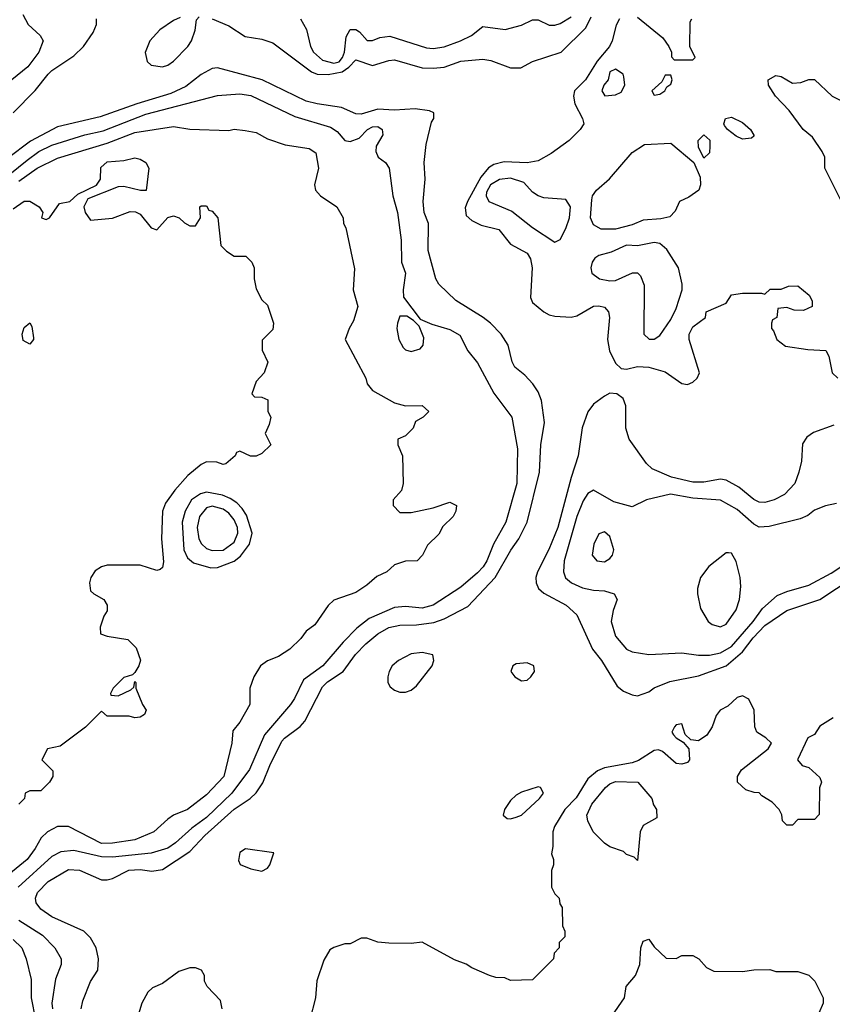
# Model space of a CAD drawing. Header units: inches. Extents: x 1793402 to 1900366, y 320852 to 470679.
# Tile 176 of 256: x 1835014 to 1837955, y 380966 to 384527. Entities that reach past the tile are written whole.
import ezdxf

# ---------------------------------------------------------------- set-up
doc = ezdxf.new("R2010")
doc.units = ezdxf.units.IN
doc.header["$MEASUREMENT"] = 0
doc.layers.add('B8338', color=7, linetype='Continuous')

msp = doc.modelspace()

# ---------------------------------------------------------------- linework, layer by layer
at = {"layer": 'B8338', "color": 4}
for points, elevation in [([(1835025.4, 384545.4), (1835044.9, 384510), (1835087.3, 384470), (1835098.8, 384450), (1835083, 384410), (1835043.4, 384356.6), (1834984.7, 384310)], 232), ([(1834990.4, 384190), (1835069.2, 384270.8), (1835116.4, 384330), (1835130, 384343.6), (1835210, 384396.2), (1835244.9, 384430), (1835279.8, 384480.2), (1835291.3, 384510), (1835292, 384530)], 236), ([(1835594.8, 384534.8), (1835570, 384524.2), (1835520.4, 384490), (1835484.4, 384450), (1835468.2, 384408.2), (1835475.2, 384375.2), (1835490, 384362), (1835530, 384356.5), (1835550, 384362.6), (1835570, 384376.4), (1835621.6, 384430), (1835635.1, 384450), (1835649.3, 384489.3), (1835654, 384526), (1835663.1, 384536.9)], 244), ([(1835710, 384530.6), (1835770, 384504.4), (1835830, 384466), (1835890, 384456.3), (1835930, 384443), (1836070, 384338.7), (1836090.2, 384330.2), (1836130, 384328.3), (1836181.3, 384338.7), (1836205.2, 384354.8), (1836230, 384382.4), (1836290, 384360.8), (1836350, 384379.6), (1836370, 384381.7), (1836470, 384353.1), (1836510, 384351.7), (1836550, 384354.9), (1836610, 384376.5), (1836690, 384383.8), (1836719, 384379), (1836790, 384352.7), (1836827.2, 384352.8), (1836870, 384375.5), (1836972.7, 384410), (1837062.3, 384497.7), (1837082.3, 384537.8)], 244), ([(1836030.4, 384530.4), (1836052.1, 384492.1), (1836066, 384430), (1836077.1, 384410), (1836110, 384380.4), (1836150, 384369.2), (1836170, 384374.9), (1836181.5, 384390), (1836188.6, 384410), (1836195.3, 384464.7), (1836210, 384491), (1836230, 384491), (1836243, 384483), (1836271.6, 384451.6), (1836290, 384451.3), (1836317.2, 384462.8), (1836352.9, 384467.1), (1836485.5, 384425.5), (1836510, 384422.4), (1836550, 384428.4), (1836609, 384450), (1836648.7, 384470), (1836690, 384502), (1836771.1, 384491.1), (1836830, 384507.3), (1836870, 384526.8), (1836890, 384526.8), (1836930, 384507.3), (1836950, 384507.3), (1836970, 384513.4), (1837010, 384537.1)], 248), ([(1837184.9, 384530), (1837172.8, 384507.2), (1837158, 384450), (1837148, 384430), (1837103.5, 384376.5), (1837061.1, 384310), (1837021.6, 384270), (1837017.6, 384250), (1837023.1, 384223.1), (1837050.7, 384170), (1837055.5, 384150), (1837042.4, 384130), (1837002.4, 384090), (1836937.3, 384042.7), (1836890, 384016.9), (1836850, 384009.7), (1836767.5, 384012.5), (1836730, 384003.5), (1836710, 383990.9), (1836683, 383957), (1836634.9, 383870), (1836626.3, 383846.3), (1836630, 383818.8), (1836650, 383800.5), (1836683.9, 383783.9), (1836747.7, 383767.7), (1836790, 383714.8), (1836850, 383682.8), (1836862, 383662), (1836868, 383630), (1836862.3, 383522.3), (1836870, 383504), (1836910, 383470.5), (1836930, 383459.3), (1836950, 383454.9), (1837010, 383450.6), (1837030, 383456.3), (1837090, 383490.4), (1837110, 383492.7), (1837130, 383486.8), (1837144, 383470), (1837148, 383450), (1837140.5, 383370), (1837147.7, 383330), (1837170, 383284.7), (1837190, 383266), (1837210, 383262.8), (1837250, 383272.4), (1837290, 383270.4), (1837350, 383253.4), (1837410, 383210.8), (1837430, 383208), (1837450, 383216.3), (1837466, 383230), (1837474.5, 383250), (1837436, 383370), (1837436, 383390), (1837450, 383416), (1837495.3, 383450), (1837498, 383470), (1837570, 383502), (1837590, 383532), (1837630, 383538), (1837698, 383538), (1837710, 383534), (1837730, 383552), (1837770, 383552), (1837796.4, 383563.6), (1837830, 383564.7), (1837870.9, 383530.9), (1837882, 383510), (1837882, 383490), (1837850, 383475.3), (1837816.4, 383476.4), (1837790, 383486), (1837758, 383482), (1837754, 383450), (1837738, 383442), (1837734, 383430), (1837734, 383410), (1837742, 383402), (1837754, 383370), (1837785.7, 383345.7), (1837865.6, 383334.4), (1837931, 383331), (1837942, 383310), (1837954, 383250), (1837974, 383230)], 244), ([(1837250, 384535.8), (1837341.3, 384461.3), (1837362.8, 384430), (1837372, 384410), (1837372.7, 384392.7), (1837382, 384382), (1837450, 384382), (1837458, 384390), (1837439, 384430), (1837440.4, 384519.6), (1837446, 384530)], 248), ([(1835236.3, 380950), (1835241.6, 380978.4), (1835270, 381048), (1835296, 381090), (1835298.8, 381130), (1835290.7, 381170), (1835270, 381206), (1835246, 381230), (1835130, 381282.4), (1835090.7, 381310), (1835072.8, 381332.8), (1835070.5, 381350), (1835078, 381370), (1835116.3, 381410), (1835190, 381453.3), (1835230, 381451.6), (1835310, 381416), (1835330, 381416), (1835350, 381421.2), (1835409, 381451), (1835450, 381453.7), (1835492.1, 381447.9), (1835530, 381454), (1835630, 381518.7), (1835684, 381576), (1835790, 381671.3), (1835847.3, 381710), (1835868.9, 381731.1), (1835893.3, 381766.7), (1835918.7, 381830), (1835962.6, 381917.4), (1835971.5, 381928.5), (1836029, 381971), (1836046, 381990), (1836110, 382114), (1836127.3, 382132.7), (1836183.8, 382170), (1836229.2, 382230.8), (1836266.4, 382270), (1836310, 382306.3), (1836350, 382328.3), (1836390, 382337.7), (1836450, 382338.5), (1836513, 382347), (1836550, 382359.7), (1836635.6, 382404.4), (1836734.9, 382510), (1836791.2, 382608.8), (1836820.3, 382650), (1836850.3, 382710), (1836894.9, 382890), (1836899.5, 382990), (1836912.4, 383070), (1836901.6, 383150), (1836890, 383181), (1836870.4, 383210.4), (1836841.4, 383241.4), (1836806, 383270), (1836796, 383290), (1836781, 383350), (1836756, 383390), (1836717.3, 383430), (1836690.7, 383450), (1836591.5, 383511.6), (1836530.3, 383570.3), (1836519.3, 383590), (1836492.5, 383692.5), (1836493, 383790), (1836478, 383830), (1836474.4, 383870), (1836480.5, 383950), (1836478, 384010), (1836484.9, 384075.1), (1836503.6, 384156.4), (1836512, 384170), (1836512, 384190), (1836496.9, 384196.9), (1836444.7, 384204.7), (1836370, 384199.3), (1836310, 384203), (1836250, 384185.3), (1836230, 384187), (1836178, 384210), (1836090, 384222.3), (1836050, 384232.8), (1835891, 384310), (1835730, 384352.7), (1835710, 384350.4), (1835670, 384328.2), (1835614.5, 384285.5), (1835560.5, 384259.5), (1835437.3, 384222.7), (1835304.7, 384175.3), (1835150, 384139.5), (1835052.8, 384087.2), (1834970, 384024.9)], 236), ([(1837988, 383870), (1837928, 383990), (1837928, 384030), (1837918, 384050), (1837882.7, 384102.7), (1837849, 384130), (1837798, 384198), (1837749.2, 384250), (1837724, 384290), (1837722, 384310), (1837750, 384324.7), (1837770, 384322), (1837810, 384298), (1837840.4, 384299.6), (1837870, 384311.3), (1837890, 384311.3), (1837954, 384250), (1837990, 384232)], 244), ([(1834952.3, 383947.7), (1835040.8, 384019.2), (1835082.9, 384050), (1835130, 384072.8), (1835250, 384110.3), (1835315.2, 384124.8), (1835470, 384185.3), (1835730, 384253.4), (1835810, 384259.3), (1835850, 384252.4), (1836010, 384176.4), (1836138.7, 384138.7), (1836162.8, 384122.8), (1836190, 384090.6), (1836210, 384086.4), (1836242, 384098), (1836272.3, 384130), (1836290, 384139.5), (1836310, 384140.3), (1836325.5, 384130), (1836328.4, 384110), (1836304, 384070), (1836302.8, 384050), (1836311, 384030), (1836338, 384010), (1836351.3, 383990), (1836364, 383890), (1836380.7, 383830), (1836394, 383730), (1836395.5, 383650), (1836410.5, 383610), (1836402, 383550), (1836403, 383523), (1836463.6, 383443.6), (1836505.4, 383425.4), (1836570, 383406), (1836606.4, 383386.4), (1836636, 383330), (1836670, 383286), (1836730, 383176), (1836794.8, 383090), (1836815.2, 382975.2), (1836812.7, 382850), (1836772.7, 382710), (1836728.2, 382630), (1836704.4, 382570), (1836691.4, 382548.6), (1836670, 382527), (1836610, 382475.1), (1836510, 382409.6), (1836470, 382398.4), (1836410, 382405.1), (1836370, 382400.7), (1836278.5, 382361.4), (1836234.1, 382325.9), (1836184, 382276), (1836110.5, 382190), (1836040.3, 382139.7), (1836008.3, 382071.7), (1835993.4, 382050), (1835899.2, 381940.8), (1835844.8, 381815.2), (1835781.1, 381730), (1835690, 381641.3), (1835636.5, 381603.5), (1835578, 381550), (1835550, 381531.3), (1835490, 381513), (1835350, 381498.5), (1835310, 381499.1), (1835210, 381522), (1835162, 381518), (1835130, 381500.7), (1835008.2, 381390)], 232), ([(1835010, 383943.1), (1835077, 383990), (1835150, 384025.7), (1835330, 384080.9), (1835430, 384119.5), (1835570, 384140.5), (1835630, 384130.7), (1835770, 384126), (1835790, 384131), (1835830, 384126.8), (1835870, 384118.8), (1835910, 384096), (1835974, 384074), (1836061.1, 384061.1), (1836085.2, 384045.2), (1836094.8, 383990), (1836081, 383930), (1836084.7, 383910), (1836102, 383890), (1836162, 383850), (1836184.7, 383810), (1836186, 383790), (1836193.7, 383773.7), (1836225.4, 383625.4), (1836221, 383550), (1836238, 383490), (1836222, 383438), (1836206, 383410), (1836192, 383370), (1836266, 383230), (1836271.3, 383210), (1836290, 383186), (1836370, 383141), (1836410, 383131), (1836470, 383131.3), (1836494, 383110), (1836474, 383090), (1836446, 383074), (1836438, 383050), (1836410, 383022), (1836382, 383010), (1836382, 382990), (1836398.8, 382950), (1836401, 382850), (1836395.3, 382824.7), (1836364.7, 382790), (1836364.7, 382770), (1836390, 382744.7), (1836430, 382744.7), (1836510, 382762), (1836570, 382782), (1836594, 382770), (1836592, 382750), (1836582, 382730), (1836545.4, 382694.6), (1836530, 382666), (1836490, 382626), (1836472, 382590), (1836452, 382570), (1836410, 382568.7), (1836370, 382555.3), (1836342, 382530), (1836306.4, 382513.6), (1836270, 382482), (1836230, 382455.3), (1836150, 382428), (1836130, 382408), (1836082, 382338), (1836050, 382315.3), (1836030.7, 382289.3), (1835991.3, 382250), (1835950, 382224), (1835910, 382208.7), (1835884.7, 382190), (1835861, 382150), (1835846, 382110), (1835846, 382050), (1835810, 381986), (1835784.7, 381955.3), (1835781, 381910), (1835752.4, 381790), (1835690, 381723.7), (1835621, 381670), (1835570.4, 381649.6), (1835550, 381636), (1835498.8, 381590), (1835430, 381560.5), (1835350, 381548.5), (1835310, 381547.2), (1835190.7, 381609.3), (1835150, 381609.4), (1835114.8, 381590), (1835091.8, 381568.2), (1835070, 381529.3), (1835040.5, 381490), (1834880.7, 381359.3)], 228), ([(1834990, 383842.8), (1835030, 383870.8), (1835050, 383871), (1835084.7, 383850), (1835098, 383830), (1835092, 383810), (1835110, 383804), (1835122, 383810), (1835158, 383862), (1835195.3, 383870), (1835224.5, 383895.5), (1835291.9, 383928.1), (1835305.6, 383950), (1835307.6, 383992.4), (1835330, 384012.7), (1835390, 384017.3), (1835430, 384026.8), (1835450, 384022.8), (1835470, 384011), (1835481, 383990), (1835471, 383909), (1835451.1, 383908.9), (1835390, 383924.2), (1835370, 383922.4), (1835260.3, 383879.7), (1835245.5, 383850), (1835250.5, 383830), (1835270, 383802), (1835350, 383808.7), (1835413.5, 383833.5), (1835432.2, 383832.2), (1835450, 383824), (1835490, 383774), (1835510, 383767.3), (1835550, 383812), (1835570, 383818), (1835590.9, 383810.9), (1835610, 383792), (1835630, 383782), (1835650, 383782), (1835668, 383810), (1835666, 383850), (1835670, 383854), (1835690, 383854), (1835698, 383838), (1835710, 383834), (1835731, 383811), (1835742, 383710), (1835762, 383690), (1835790, 383672), (1835831.6, 383671.6), (1835854, 383650), (1835862, 383630), (1835862, 383590), (1835870, 383554), (1835890, 383514), (1835910, 383494), (1835932, 383430), (1835930, 383406), (1835891.6, 383368.4), (1835891.6, 383331.6), (1835911.1, 383288.9), (1835898, 383250), (1835870, 383218), (1835854, 383174), (1835863.6, 383163.6), (1835890, 383162), (1835912, 383152), (1835912, 383110), (1835922, 383090), (1835916.9, 383063.1), (1835902, 383030), (1835922, 382990), (1835890, 382958), (1835870, 382948), (1835848.4, 382948.4), (1835810, 382966), (1835798, 382962), (1835794, 382950), (1835759.6, 382920.4), (1835750, 382918), (1835727.3, 382927.3), (1835690, 382928), (1835670, 382918), (1835622, 382878), (1835574.6, 382825.4), (1835541.6, 382778.4), (1835530.6, 382750), (1835527.3, 382650), (1835534, 382566), (1835530, 382546), (1835522, 382538), (1835510, 382535.3), (1835450, 382554), (1835330, 382554), (1835310, 382548.7), (1835286.8, 382533.2), (1835270.9, 382509.1), (1835266, 382490), (1835270, 382462), (1835282, 382450), (1835318, 382430), (1835330.8, 382410), (1835330.8, 382389.2), (1835318, 382370), (1835304.7, 382330), (1835306.4, 382306.4), (1835330, 382298), (1835405.4, 382285.4), (1835435.3, 382255.3), (1835451.1, 382211.1), (1835444.7, 382190), (1835430, 382166), (1835422, 382158), (1835390, 382148), (1835352, 382110), (1835342, 382090), (1835343.6, 382083.6), (1835370, 382082), (1835416.4, 382103.6), (1835427.3, 382112.7), (1835430, 382134), (1835434, 382130), (1835434, 382110), (1835458, 382050), (1835471, 382030), (1835465.4, 382014.6), (1835450, 382004), (1835430, 382002), (1835410, 382008), (1835330, 382008), (1835310, 382026), (1835251.3, 381968.7), (1835159.8, 381900.2), (1835114, 381890), (1835094, 381850), (1835134, 381810), (1835134, 381790), (1835122, 381770), (1835090, 381738), (1835050, 381738), (1835034, 381730), (1835031.3, 381710), (1835010.6, 381689.4)], 224), ([(1837959.8, 383060.2), (1837886.4, 383033.6), (1837862.8, 383017.2), (1837847.1, 382992.9), (1837842.8, 382930), (1837834, 382890), (1837818.8, 382850), (1837781, 382810), (1837744.7, 382790), (1837710, 382780.9), (1837690, 382782), (1837670, 382792.3), (1837615.8, 382835.8), (1837570, 382862), (1837550, 382865.6), (1837490, 382854.7), (1837450, 382854.5), (1837372.3, 382872.2), (1837302.7, 382902.7), (1837281.6, 382921.6), (1837219.6, 383010), (1837207.8, 383050), (1837207, 383130), (1837197.2, 383157.2), (1837174.2, 383174.2), (1837150, 383176), (1837130, 383166), (1837090, 383136), (1837070, 383109.2), (1837049, 383051), (1837035.3, 382950), (1837009.1, 382870.9), (1836961.7, 382690), (1836929.1, 382610.9), (1836888.2, 382530), (1836881.6, 382510), (1836883, 382490), (1836890.7, 382470), (1836910, 382453.4), (1836990.8, 382410), (1837030, 382374.8), (1837086.8, 382250), (1837119.1, 382210), (1837176.3, 382116.3), (1837199.1, 382099.1), (1837230, 382084.7), (1837250, 382082), (1837290, 382096), (1837309.5, 382110.5), (1837366.2, 382133.8), (1837470, 382154), (1837570, 382190.3), (1837630, 382240.3), (1837668.6, 382291.4), (1837710, 382335.6), (1837789.8, 382390.2), (1837910, 382430.4), (1838029.8, 382510.2)], 244), ([(1837970, 382777.2), (1837930, 382769.2), (1837890, 382752.7), (1837865.8, 382734.2), (1837838.4, 382721.6), (1837725.8, 382694.2), (1837690, 382692), (1837670, 382702), (1837610, 382755.6), (1837550, 382789.4), (1837450, 382796.2), (1837368.5, 382811.5), (1837282, 382790), (1837230, 382765.2), (1837163.3, 382783.3), (1837090, 382825.2), (1837070, 382814), (1837053.5, 382786.5), (1837030.4, 382730), (1836984.4, 382570), (1836981.6, 382530), (1836988.8, 382508.8), (1837010.3, 382490.4), (1837050, 382472.7), (1837090, 382463.8), (1837130, 382462), (1837164.7, 382450), (1837176, 382430), (1837161, 382390), (1837154.8, 382350), (1837170, 382298), (1837210, 382251), (1837230, 382241), (1837290, 382230.8), (1837410, 382237.1), (1837470, 382228.4), (1837510, 382228.8), (1837550, 382237.4), (1837590, 382260.3), (1837668, 382350), (1837702.3, 382397.8), (1837755.3, 382444.7), (1837790, 382459.3), (1837870, 382482.4), (1837950, 382525.3), (1838025.1, 382574.9)], 248), ([(1837958, 382002), (1837910, 381972), (1837890, 381942), (1837866, 381930), (1837828, 381850), (1837846, 381830), (1837870, 381822), (1837910, 381786), (1837915.3, 381770), (1837908.4, 381748.4), (1837907.3, 381652.7), (1837890, 381634), (1837830, 381634), (1837810, 381614), (1837790, 381614), (1837774, 381630), (1837771.6, 381651.6), (1837762, 381670), (1837736.9, 381696.9), (1837699.6, 381719.6), (1837690, 381731.3), (1837671.6, 381731.6), (1837642, 381742), (1837612, 381770), (1837612, 381790), (1837625.4, 381814.6), (1837722, 381890), (1837734, 381910), (1837714, 381930), (1837682, 381950), (1837674, 381970), (1837672, 382030), (1837652, 382070), (1837630, 382082), (1837610, 382076), (1837576, 382044), (1837548.7, 382030), (1837534, 382010), (1837519.3, 381970), (1837500.1, 381939.9), (1837470, 381918.8), (1837442, 381922), (1837422, 381942), (1837410, 381981), (1837390, 381976.3), (1837383.7, 381970), (1837374, 381950), (1837380.2, 381940.2), (1837389.4, 381929.4), (1837414.6, 381914.6), (1837435.3, 381890), (1837437.2, 381850), (1837430, 381841), (1837410, 381834), (1837390, 381837.3), (1837339.8, 381879.8), (1837326, 381886), (1837310, 381884), (1837252.7, 381847.3), (1837230, 381839), (1837130, 381821.7), (1837104.5, 381810), (1837070, 381781.6), (1837027.4, 381712.6), (1836986.9, 381670), (1836949.3, 381609.3), (1836943.7, 381590), (1836943.1, 381536.9), (1836938, 381510), (1836946, 381490), (1836946, 381470), (1836938, 381450), (1836938, 381390), (1836950, 381366), (1836966, 381350), (1836968, 381330), (1836976.4, 381316.4), (1836978, 381250), (1836986, 381230), (1836986, 381210), (1836966, 381190), (1836966, 381170), (1836948.4, 381151.6), (1836946, 381130), (1836870, 381054), (1836790, 381052), (1836770, 381062), (1836736.4, 381063.6), (1836714, 381070), (1836650, 381098), (1836630, 381111.3), (1836587.1, 381127.1), (1836470, 381191), (1836430, 381186), (1836350, 381186.8), (1836310, 381191.3), (1836270, 381204.7), (1836250, 381204.7), (1836210, 381184.7), (1836190, 381184.7), (1836150, 381172), (1836136.4, 381163.6), (1836114.6, 381125.4), (1836088.9, 381051.1), (1836084, 380990), (1836064, 380910)], 236), ([(1835010.8, 381270), (1835095.8, 381215.8), (1835140.7, 381170), (1835164, 381130), (1835164, 381110), (1835142.8, 381057.2), (1835130.5, 380970), (1835132.7, 380950)], 232), ([(1834990, 381200.5), (1835022, 381170), (1835037.3, 381130), (1835055.6, 381055.6), (1835055.3, 380990), (1835070.3, 380910)], 228), ([(1837156.5, 380923.5), (1837202, 380990), (1837209, 381030), (1837242, 381070), (1837258, 381110), (1837262, 381170), (1837270, 381194), (1837290, 381202), (1837310, 381174), (1837352.7, 381132.7), (1837390, 381132), (1837410, 381142), (1837450, 381142), (1837471.1, 381131.1), (1837499.6, 381099.6), (1837525.4, 381085.4), (1837630, 381084.7), (1837670, 381091.3), (1837728.4, 381091.6), (1837750, 381084.7), (1837830, 381084.7), (1837870, 381071.3), (1837891.3, 381050), (1837922, 380990), (1837922, 380970), (1837906, 380934)], 232), ([(1835746, 380950), (1835739.8, 380979.8), (1835692, 381030), (1835682, 381050), (1835682, 381070), (1835672, 381090), (1835650, 381098), (1835630, 381098), (1835590, 381084.7), (1835530, 381041), (1835494.6, 381025.4), (1835478, 381010), (1835455.3, 380970), (1835444, 380930)], 236)]:
    msp.add_lwpolyline(points, dxfattribs=dict(at, elevation=elevation))
for points, elevation in [([(1837170, 384348), (1837150, 384338), (1837142.8, 384310), (1837127.7, 384290), (1837121, 384270), (1837131.1, 384251.1), (1837170, 384254.8), (1837190, 384264.7), (1837204, 384290), (1837200.4, 384320.4), (1837198, 384330)], 248), ([(1837370, 384326), (1837350, 384326), (1837338, 384302), (1837302, 384270), (1837310, 384254), (1837330, 384258), (1837348, 384270), (1837355.3, 384284.7), (1837370, 384294), (1837375.3, 384310)], 248), ([(1837630, 384095.3), (1837606.3, 384106.3), (1837575.3, 384130), (1837564.7, 384144.7), (1837562, 384150), (1837568, 384170), (1837590, 384174), (1837630, 384155.5), (1837658.8, 384130), (1837671.1, 384108.9), (1837670, 384106), (1837662, 384098)], 244), ([(1837490, 384026), (1837470, 384066), (1837468.7, 384090), (1837490, 384111), (1837510.8, 384090.8), (1837511.3, 384070), (1837510, 384046)], 244), ([(1837170, 383769.7), (1837118, 383770), (1837090, 383785.2), (1837079.5, 383810), (1837083.9, 383876.1), (1837087, 383890), (1837100.9, 383910), (1837148.6, 383951.4), (1837230, 384046.8), (1837275.3, 384075.3), (1837370, 384081), (1837454, 384010), (1837476.9, 383956.9), (1837478, 383930), (1837471.3, 383910), (1837435.3, 383884.7), (1837402, 383870), (1837385.4, 383834.6), (1837366, 383814), (1837333.7, 383806.3), (1837270, 383802), (1837230, 383785.6)], 244), ([(1836790, 383954), (1836750, 383949.4), (1836717.3, 383930), (1836703.4, 383903.4), (1836702, 383890), (1836711, 383870), (1836794.8, 383834.8), (1836870, 383774.9), (1836950, 383722), (1836970, 383732), (1836990, 383771.3), (1837002.9, 383810), (1837006.6, 383850), (1836990, 383877.2), (1836910, 383882.9), (1836890, 383889.6), (1836870, 383903.7), (1836838, 383938)], 248), ([(1837310, 383720.9), (1837250, 383709), (1837210, 383711.8), (1837153.7, 383686.3), (1837110, 383674), (1837095.3, 383664.7), (1837086, 383650), (1837081, 383630), (1837084.7, 383610), (1837112, 383590), (1837150, 383582), (1837170, 383584), (1837231.6, 383611.6), (1837250, 383612), (1837261, 383601), (1837273.2, 383566.8), (1837272, 383390), (1837291.6, 383371.6), (1837310, 383371.3), (1837330, 383384.7), (1837370, 383442.8), (1837390, 383482.8), (1837411.8, 383550), (1837411.8, 383570), (1837397.6, 383630), (1837356.1, 383696.1), (1837330, 383717)], 248), ([(1836390, 383455.3), (1836380.7, 383430), (1836379.1, 383410), (1836385.5, 383370), (1836401.4, 383341.4), (1836410, 383333.4), (1836430, 383327.3), (1836463.2, 383336.8), (1836474, 383350), (1836476, 383376), (1836459, 383419), (1836439, 383439), (1836414.6, 383454.6)], 232), ([(1835050, 383353.2), (1835026.6, 383366.6), (1835022.4, 383390), (1835030, 383414), (1835050, 383430.6), (1835057.5, 383417.5), (1835064, 383376), (1835064, 383370)], 216), ([(1835690, 382817.7), (1835667.9, 382812.1), (1835634.9, 382790), (1835612, 382750), (1835601.7, 382710), (1835607.2, 382610), (1835620.8, 382580.8), (1835642.7, 382562.8), (1835705.1, 382545.1), (1835730, 382546.4), (1835790, 382568.4), (1835813.2, 382586.8), (1835845.1, 382630), (1835855.4, 382670), (1835834.9, 382734.9), (1835819.3, 382759.3), (1835799.3, 382779.3), (1835775.8, 382795.8), (1835747.9, 382807.9)], 228), ([(1835710, 382768.2), (1835690, 382761.3), (1835664.2, 382730), (1835656, 382690), (1835661.7, 382650), (1835671.3, 382631.3), (1835690, 382614), (1835710, 382607.4), (1835750, 382609), (1835790, 382637.1), (1835803.1, 382670), (1835802.3, 382690), (1835790, 382718.4), (1835770, 382742), (1835750, 382756.4)], 232), ([(1837130, 382675.3), (1837110, 382668), (1837091, 382630), (1837086, 382590), (1837102, 382570), (1837130, 382566), (1837150, 382578), (1837159, 382590), (1837164, 382610), (1837150, 382658)], 252), ([(1837579, 382599), (1837570, 382599), (1837507.3, 382550), (1837477.3, 382510), (1837466.8, 382470), (1837466.8, 382450), (1837478, 382398), (1837504.7, 382350), (1837519.8, 382339.8), (1837550, 382331.3), (1837570, 382341), (1837606.8, 382393.2), (1837618.4, 382430), (1837623.3, 382476.7), (1837621.6, 382510), (1837607, 382567), (1837590, 382598)], 252), ([(1836470, 382238.4), (1836430, 382233), (1836384, 382210), (1836361.6, 382190), (1836350.4, 382170), (1836346.4, 382150), (1836346, 382130), (1836354.6, 382114.6), (1836370, 382102), (1836390, 382095.5), (1836410, 382095.5), (1836430, 382102), (1836450, 382117.3), (1836506, 382190), (1836512.7, 382210), (1836508.7, 382230)], 244), ([(1836850, 382201.2), (1836810, 382197.2), (1836798, 382190), (1836791.3, 382170), (1836806, 382150), (1836830, 382136), (1836850, 382138.8), (1836864, 382150), (1836877.2, 382170), (1836874, 382190)], 244), ([(1837250, 381486), (1837238, 381498), (1837210, 381508), (1837199, 381519), (1837150, 381535.3), (1837130, 381548.7), (1837089.4, 381589.4), (1837069.2, 381630), (1837066, 381650), (1837083.7, 381690), (1837133.2, 381750), (1837150, 381764), (1837170, 381772.4), (1837251.3, 381770), (1837301, 381710), (1837307.1, 381687.1), (1837318, 381670), (1837319.6, 381640.4), (1837270, 381613.2), (1837259.3, 381590)], 232), ([(1836890, 381752.3), (1836830, 381733.6), (1836810, 381722), (1836790, 381702.7), (1836767.7, 381670), (1836762.8, 381650), (1836778, 381638), (1836790, 381636.3), (1836810, 381642.4), (1836830, 381650.5), (1836895.1, 381710), (1836909, 381730), (1836898, 381750)], 244), ([(1835831.3, 381528.7), (1835810, 381515.3), (1835806, 381486), (1835811.3, 381471.3), (1835850, 381456), (1835890, 381447.3), (1835910, 381458), (1835919, 381470), (1835933.6, 381513.6)], 244)]:
    msp.add_lwpolyline(points, close=True, dxfattribs=dict(at, elevation=elevation))

doc.saveas('drawing.dxf')
